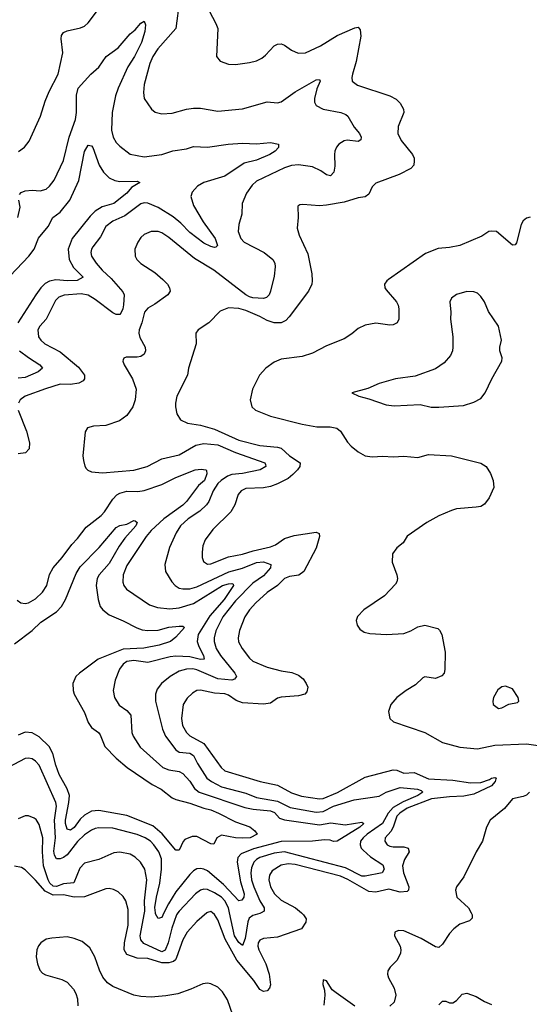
# Model space of a CAD drawing. Header units: inches. Extents: x 1305375 to 1407406, y 744550 to 841633.
# Tile 6 of 256: x 1313140 to 1316046, y 759479 to 765100. Entities that reach past the tile are written whole.
import ezdxf

# ---------------------------------------------------------------- set-up
doc = ezdxf.new("R2010")
doc.units = ezdxf.units.IN
doc.header["$MEASUREMENT"] = 0
doc.layers.add('B3715', color=7, linetype='Continuous')
doc.layers.add('B3716', color=7, linetype='Continuous')

msp = doc.modelspace()

# ---------------------------------------------------------------- linework, layer by layer
at = {"layer": 'B3715', "color": 5}
for points, elevation in [([(1314206.5, 760000), (1314150, 759951.7), (1314094, 759890), (1314070, 759846.6), (1314034.2, 759745.8), (1314027.5, 759732.5), (1314016.6, 759723.4), (1313990, 759715.6), (1313950, 759715.4), (1313870, 759741.1), (1313810, 759741.7), (1313750, 759762.3), (1313734.6, 759790), (1313736.7, 759830), (1313757.3, 759930), (1313758.7, 760000)], 1080), ([(1314041.3, 760000), (1314034.4, 759990), (1314006.3, 759913.7), (1313985.7, 759830), (1313970, 759787.5), (1313950, 759778.5), (1313846.8, 759826.7), (1313830, 759846.9), (1313826.9, 759870), (1313851, 760000)], 1060), ([(1313962.3, 760000), (1313950, 759974.4), (1313930, 759968.8), (1313914.9, 759994.9), (1313914.3, 760000)], 1040), ([(1314746.2, 760000), (1314757.8, 759990), (1314773.5, 759966.5), (1314771.7, 759948.3), (1314746.4, 759910), (1314610, 759862.9), (1314530, 759853.6), (1314510, 759844.8), (1314499.8, 759830), (1314497.1, 759810), (1314503.9, 759790), (1314543.6, 759710), (1314562.6, 759650), (1314569.5, 759590), (1314564.6, 759570), (1314550, 759554.8), (1314530, 759551.4), (1314510, 759562.6), (1314475.1, 759615.1), (1314378.7, 759730), (1314310.6, 759850), (1314270, 759961.7), (1314250, 759991.2), (1314239.5, 760000)], 1080), ([(1314516.3, 760000), (1314510, 759996.5), (1314470, 759986.5), (1314448.6, 759971.4), (1314441.2, 759950), (1314425.8, 759854.2), (1314410, 759813.7), (1314390, 759831.3), (1314364.5, 759870), (1314336.2, 760000)], 1060), ([(1315714.2, 760000), (1315719.3, 759990), (1315720.7, 759970), (1315704.5, 759955.5), (1315650, 759935.6), (1315615.3, 759910), (1315590, 759882.2), (1315550, 759821.6), (1315530, 759803.5), (1315510, 759807.4), (1315430, 759855.1), (1315330, 759898.9), (1315299.5, 759900.5), (1315279.1, 759890), (1315277.1, 759870), (1315310.3, 759810.3), (1315313.4, 759790), (1315311.6, 759770), (1315291.7, 759730), (1315252.4, 759690), (1315239.5, 759670), (1315237, 759650), (1315242, 759630), (1315275.8, 759570), (1315285.3, 759530), (1315274.9, 759490), (1315250, 759468.4)], 1120), ([(1314355.9, 759415.8), (1314324.5, 759504.5), (1314296.8, 759550), (1314270, 759576.8), (1314230, 759596.5), (1314210, 759599.8), (1314183.6, 759596.4), (1314115.4, 759564.6), (1314040.6, 759539.4), (1313972.8, 759527.2), (1313890, 759519.4), (1313830, 759522.7), (1313790.5, 759530.5), (1313670, 759581), (1313640.5, 759600.5), (1313613.4, 759633.4), (1313594.1, 759674.1), (1313568.5, 759750), (1313540.2, 759800.2), (1313496.5, 759836.5), (1313450, 759855.2), (1313410, 759863.1), (1313323.7, 759856.3), (1313290, 759849.7), (1313259.3, 759830), (1313247, 759813), (1313238.3, 759790), (1313233.8, 759750), (1313240.3, 759710), (1313254.2, 759674.2), (1313270, 759657), (1313286.9, 759646.9), (1313380.8, 759620.8), (1313410, 759604.2), (1313445.9, 759565.9), (1313460.6, 759540.6), (1313470.2, 759510), (1313472.1, 759470)], 1120), ([(1315050, 759468.9), (1314943.5, 759543.5), (1314922, 759562), (1314890, 759612.7), (1314870, 759618), (1314868, 759592), (1314878.6, 759558.6), (1314880.3, 759530), (1314873.1, 759473.1)], 1120), ([(1315530, 759475.5), (1315550, 759497.1), (1315570, 759496.4), (1315590, 759487.2), (1315610, 759487.8), (1315630, 759500.9), (1315662.8, 759537.2), (1315690, 759541.8), (1315742.4, 759522.4), (1315790, 759494.6), (1315830, 759477.6)], 1120)]:
    msp.add_lwpolyline(points, dxfattribs=dict(at, elevation=elevation))
at = {"layer": 'B3716', "color": 5}
for points, elevation in [([(1313132, 764348), (1313167.5, 764372.5), (1313193.3, 764406.7), (1313259.1, 764550), (1313285.1, 764634.9), (1313307.7, 764690), (1313358.2, 764790), (1313385.6, 764910), (1313376, 764990), (1313378.7, 765010), (1313390, 765027.7), (1313410, 765036.5), (1313487, 765053), (1313510, 765063.8), (1313530, 765083), (1313612, 765190)], 1060), ([(1314051.5, 765210), (1314030.2, 765050), (1313927.1, 764932.9), (1313899.8, 764890), (1313882.7, 764850), (1313849.2, 764730), (1313844.9, 764684.9), (1313850.3, 764650), (1313890.6, 764590), (1313913, 764573), (1313950, 764563.1), (1314010, 764565.5), (1314090, 764589.1), (1314130, 764594.9), (1314170, 764594.9), (1314270, 764578), (1314410, 764591.2), (1314550, 764630.2), (1314610, 764624.9), (1314630, 764631.6), (1314710, 764687.6), (1314830, 764756), (1314850, 764758.8), (1314853.7, 764750), (1314834.8, 764705.2), (1314820.7, 764650), (1314821.3, 764630), (1314830.2, 764610.2), (1314869.4, 764589.4), (1314970.8, 764570), (1314998.9, 764558.9), (1315010, 764548.9), (1315047.3, 764487.3), (1315077.7, 764450), (1315087.1, 764430), (1315084.9, 764415.1), (1315070, 764405.5), (1315008, 764412), (1314990, 764407.9), (1314960.2, 764390), (1314946.9, 764373.1), (1314937.4, 764350), (1314934, 764330), (1314936, 764264), (1314930.3, 764230), (1314911.5, 764208.5), (1314890, 764214.8), (1314857.7, 764237.7), (1314810, 764259.3), (1314730, 764271.4), (1314690, 764268.1), (1314650, 764253.8), (1314490, 764178), (1314464.9, 764155.1), (1314432.4, 764110), (1314407.6, 764050), (1314406.5, 763990), (1314389.1, 763930), (1314385.8, 763890), (1314401, 763850), (1314419.2, 763830), (1314534.7, 763770), (1314582.3, 763730), (1314594.4, 763710), (1314596.5, 763690), (1314590, 763635.3), (1314570.2, 763550), (1314563.2, 763530), (1314546.6, 763513.4), (1314530, 763508.4), (1314470, 763512.9), (1314450, 763517.6), (1314430, 763529.1), (1314246.8, 763670), (1314136.1, 763736.1), (1313990, 763855.9), (1313950, 763883.1), (1313929.2, 763890.8), (1313889.3, 763890.7), (1313850, 763874), (1313830, 763855.6), (1313813.4, 763830), (1313797, 763790), (1313797.6, 763750), (1313808.5, 763730), (1313830, 763708.7), (1313910, 763656.1), (1313956, 763616), (1313982, 763590), (1313994, 763570), (1313997.4, 763550), (1313985.3, 763530), (1313910, 763475.3), (1313870, 763452.7), (1313851.3, 763430), (1313836.2, 763370), (1313820.2, 763330), (1313818.4, 763310), (1313824.7, 763284.7), (1313856.1, 763230), (1313858, 763210), (1313849.2, 763190.8), (1313830, 763177.3), (1313810, 763173.1), (1313746, 763174), (1313733, 763167), (1313730, 763158), (1313728.5, 763150), (1313735.8, 763130), (1313783.2, 763050), (1313804.7, 762990), (1313798.2, 762930), (1313785.2, 762890), (1313750, 762839.8), (1313708.2, 762810), (1313630, 762783.1), (1313560.9, 762779.1), (1313526.8, 762770), (1313512.5, 762747.5), (1313500.4, 762610), (1313502.8, 762582.8), (1313510.5, 762550.5), (1313518.5, 762538.5), (1313528.2, 762528.2), (1313550, 762519.1), (1313612.4, 762512.4), (1313790, 762527.3), (1313867.3, 762550), (1313950, 762593.5), (1314050, 762615), (1314144.7, 762670), (1314190, 762680.8), (1314270, 762672.3), (1314370, 762629.3), (1314537.6, 762570), (1314541.2, 762561.2), (1314544, 762550), (1314510.4, 762529.6), (1314410.3, 762509.7), (1314350, 762503), (1314325.4, 762494.6), (1314288.8, 762470), (1314270, 762451.8), (1314243.3, 762410), (1314218.3, 762350), (1314204.1, 762330), (1314166.2, 762293.8), (1314100.9, 762250), (1314057.4, 762210), (1314032.8, 762170), (1313993, 762087), (1313967.2, 761990), (1313970.2, 761950), (1314008, 761890), (1314026.3, 761870), (1314050, 761855.2), (1314070, 761851), (1314110, 761850.8), (1314150, 761861.6), (1314332.4, 761947.6), (1314410.4, 761969.6), (1314490, 762000.3), (1314530, 762004), (1314571.5, 761990), (1314569.3, 761970), (1314530, 761924), (1314470, 761882.6), (1314370, 761781.9), (1314298.7, 761690), (1314257.3, 761610), (1314248.4, 761570), (1314249, 761550), (1314260.7, 761510), (1314284, 761470), (1314365.6, 761370), (1314375.6, 761350), (1314365.5, 761334.5), (1314350.1, 761329.9), (1314270, 761337.6), (1314150, 761387.8), (1314126.7, 761393.3), (1314090, 761393), (1314050, 761380.2), (1313997.6, 761350), (1313947.8, 761310), (1313922.7, 761277.3), (1313913.4, 761250), (1313913.5, 761210), (1313954.4, 761050), (1313970.8, 761010), (1314030, 760931), (1314050, 760918.9), (1314110, 760911.9), (1314130, 760899.5), (1314153.1, 760853.1), (1314206.1, 760770), (1314233.8, 760750), (1314290, 760720.7), (1314430, 760683.4), (1314490, 760659.1), (1314610, 760638.1), (1314682.2, 760602.2), (1314830, 760574.8), (1314870, 760578.7), (1314930, 760609.3), (1315046.2, 760646.2), (1315190, 760667.3), (1315229.9, 760690.1), (1315310, 760717.4), (1315407.4, 760707.4), (1315430, 760700.2), (1315438.4, 760690), (1315410.9, 760670), (1315326.2, 760633.8), (1315270, 760602.5), (1315240.4, 760570), (1315208.9, 760510), (1315120.5, 760450), (1315097.6, 760430), (1315083.6, 760410), (1315080.5, 760390), (1315087.8, 760370), (1315097.8, 760357.8), (1315140.5, 760320.5), (1315210, 760274.3), (1315218.2, 760250), (1315206.4, 760230), (1315110.1, 760209.9), (1315090, 760210.4), (1314997.4, 760257.4), (1314650, 760349.3), (1314590, 760340.7), (1314510, 760316.1), (1314490, 760304.7), (1314475.7, 760290), (1314461.6, 760258.4), (1314457.9, 760230), (1314461.6, 760190), (1314474.1, 760150), (1314509.8, 760069.8), (1314533.5, 760030), (1314534.7, 760010), (1314516.3, 760000)], 1060), ([(1314219.6, 765150), (1314258.7, 765078.7), (1314269.2, 765050), (1314262, 764890), (1314283.4, 764863.4), (1314330, 764845.3), (1314370, 764844.2), (1314450, 764854.9), (1314490, 764865.7), (1314519.6, 764880.4), (1314542, 764898), (1314590, 764950.3), (1314610, 764959.5), (1314630, 764961.3), (1314650, 764954.4), (1314690, 764927), (1314728.1, 764908.1), (1314770, 764910.3), (1314854.5, 764950), (1314950.6, 765009.4), (1315050, 765053.4), (1315070, 765057.1), (1315081.7, 765041.7), (1315085.9, 765005.8), (1315058.7, 764861.3), (1315036.9, 764790), (1315033.4, 764770), (1315036.4, 764750), (1315065.6, 764725.6), (1315250, 764665.7), (1315286.3, 764646.3), (1315310, 764623.8), (1315328.8, 764590), (1315330.3, 764570), (1315298.2, 764490), (1315295.2, 764450), (1315314.7, 764410), (1315379.6, 764330), (1315388.9, 764310), (1315390, 764294), (1315388.2, 764270), (1315370, 764249.7), (1315303.9, 764216.1), (1315170, 764167.1), (1315150, 764146.3), (1315130, 764104.4), (1315110.6, 764089.4), (1315070, 764083.8), (1314990, 764058.5), (1314890, 764041), (1314850, 764037.8), (1314754.6, 764045.4), (1314737.5, 764042.5), (1314725.5, 764034.5), (1314727.2, 763970), (1314722.3, 763910), (1314732.9, 763870), (1314783.7, 763763.7), (1314805.4, 763650), (1314808, 763610), (1314805.5, 763590), (1314786.9, 763550), (1314677.1, 763402.9), (1314657.1, 763382.9), (1314630, 763369.9), (1314590, 763369), (1314550, 763381.9), (1314510, 763405.2), (1314430, 763439.9), (1314388.6, 763451.4), (1314330, 763454.6), (1314283.8, 763436.2), (1314218.4, 763370), (1314157.1, 763330), (1314144.2, 763310), (1314145.2, 763250), (1314103.2, 763110), (1314095.8, 763070), (1314036, 762950), (1314027.4, 762910), (1314027.2, 762890), (1314036.4, 762850), (1314055.8, 762815.8), (1314096.7, 762796.7), (1314170, 762785.4), (1314250, 762762.5), (1314390, 762698.8), (1314510, 762669.7), (1314610, 762659.5), (1314630, 762653.4), (1314679, 762610), (1314738.9, 762570), (1314737.4, 762550), (1314724.6, 762530), (1314697, 762503), (1314670, 762481.3), (1314610, 762450.6), (1314570, 762435.4), (1314530, 762427.4), (1314430, 762424.4), (1314401.7, 762410), (1314385.5, 762390), (1314367.2, 762330), (1314343.8, 762290), (1314240.3, 762190), (1314196.5, 762130), (1314184.3, 762095.7), (1314180, 762060), (1314180.2, 762030), (1314187, 762007), (1314210, 761991.5), (1314230, 761992.9), (1314330, 762033.4), (1314410, 762048.2), (1314471.9, 762068.1), (1314570, 762089.6), (1314598.4, 762101.6), (1314650, 762138.8), (1314705, 762155), (1314830, 762174.3), (1314847, 762167), (1314849.1, 762150), (1314830, 762083.5), (1314759.3, 761950), (1314731.7, 761928.3), (1314678.8, 761921.2), (1314650.5, 761909.5), (1314610, 761869.8), (1314550, 761829), (1314486.8, 761770), (1314449.3, 761730), (1314422.7, 761690), (1314392.7, 761612.7), (1314385, 761570), (1314388, 761548), (1314408.1, 761510), (1314450, 761455.8), (1314470, 761438.4), (1314550, 761403.8), (1314630, 761381.9), (1314692.2, 761372.2), (1314730, 761358), (1314756.3, 761336.3), (1314773.8, 761310), (1314783.6, 761290), (1314777, 761263), (1314765.5, 761250), (1314730, 761239.8), (1314630, 761232.9), (1314610, 761225.8), (1314570, 761197.3), (1314530, 761191.9), (1314410, 761199.9), (1314373.3, 761213.3), (1314330, 761244.5), (1314310, 761252), (1314250, 761255), (1314170, 761272), (1314150, 761269.8), (1314124.5, 761255.5), (1314093.9, 761226.1), (1314071.1, 761190), (1314062.6, 761110), (1314067.8, 761070), (1314090, 761030.2), (1314110, 761010.9), (1314190, 760968.6), (1314288, 760830), (1314310, 760812.4), (1314511.4, 760751.4), (1314610, 760729.6), (1314690, 760685.6), (1314746.8, 760666.8), (1314850, 760651.6), (1314870, 760654.4), (1314952.3, 760687.7), (1315110, 760775.3), (1315270, 760816.4), (1315290, 760814.5), (1315330, 760797.7), (1315390, 760801.8), (1315470, 760766), (1315610, 760757.5), (1315710, 760742.2), (1315770, 760745.1), (1315818.2, 760761.8), (1315830.1, 760770.1), (1315850, 760774.4), (1315859.6, 760770), (1315854.3, 760765.7), (1315851.3, 760750), (1315830, 760726.8), (1315730, 760679.1), (1315673.1, 760666.9), (1315590, 760664.1), (1315488.3, 760651.7), (1315350, 760598.1), (1315307.6, 760570), (1315290, 760551.9), (1315270.1, 760489.9), (1315255.6, 760464.4), (1315224.5, 760430), (1315221.2, 760410), (1315235.3, 760390), (1315250, 760381.9), (1315270, 760377.2), (1315330, 760377.9), (1315354.4, 760370), (1315360.6, 760350), (1315334.1, 760305.8), (1315322, 760270), (1315327.5, 760230), (1315359.4, 760150), (1315357.8, 760130), (1315350, 760123.6), (1315310, 760119.8), (1315244.3, 760135.7), (1315170, 760118.4), (1315130, 760122.8), (1315010, 760191.7), (1314970, 760209.9), (1314710, 760277.7), (1314670, 760280.1), (1314630, 760272.2), (1314579.6, 760240.4), (1314563.6, 760216.4), (1314560.1, 760190), (1314569.5, 760150), (1314592.3, 760110), (1314630, 760073.6), (1314711.7, 760030), (1314746.2, 760000)], 1080), ([(1313138.7, 764101.3), (1313147.3, 764112.7), (1313170, 764122.3), (1313210, 764125.9), (1313257, 764123), (1313290, 764133.1), (1313310, 764150.3), (1313336.1, 764183.9), (1313390, 764295.8), (1313420.9, 764430), (1313458.7, 764530), (1313463.7, 764570), (1313464.3, 764670), (1313473.4, 764710), (1313544.4, 764790), (1313590, 764829), (1313633.6, 764890), (1313701.3, 764938.7), (1313770, 765019.1), (1313797.3, 765042.7), (1313830, 765080.5), (1313850, 765090.8), (1313856.5, 765070), (1313853.6, 765033.6), (1313834.3, 764970), (1313793.9, 764890), (1313757.2, 764830), (1313700.4, 764710), (1313685.5, 764665.5), (1313667.5, 764570), (1313664.1, 764470), (1313672.5, 764430), (1313690, 764398.5), (1313710, 764377.2), (1313770, 764331.5), (1313850, 764316.9), (1313950, 764331), (1314012.3, 764352.3), (1314090, 764363.5), (1314130, 764375.3), (1314210, 764372.1), (1314329.4, 764389.4), (1314410, 764395), (1314490, 764391.1), (1314570, 764399.7), (1314616, 764390), (1314616, 764370), (1314596.5, 764350), (1314566.3, 764330), (1314490, 764297.2), (1314419.7, 764280.3), (1314310, 764207), (1314190, 764169.9), (1314154.2, 764150), (1314123.9, 764116.1), (1314116.3, 764090), (1314130, 764038.7), (1314186, 763946), (1314253.7, 763850), (1314268, 763810), (1314258.7, 763801.3), (1314250, 763798.9), (1314230, 763805), (1314190, 763823.4), (1314110, 763885.2), (1314058.9, 763938.9), (1314015.1, 763975.1), (1313930, 764027.8), (1313870, 764052.4), (1313850, 764054), (1313830, 764049), (1313738.9, 763981.1), (1313670, 763949.8), (1313630, 763918.5), (1313600.4, 763859.6), (1313555.8, 763804.2), (1313548.4, 763790), (1313545.4, 763770), (1313549.2, 763750), (1313575.4, 763710), (1313610, 763669.4), (1313662.1, 763622.1), (1313727, 763547), (1313734.7, 763530), (1313732.1, 763472.1), (1313728.5, 763450), (1313715.9, 763424.1), (1313710, 763417.3), (1313690, 763417.4), (1313670, 763425.7), (1313570, 763503.4), (1313530, 763528), (1313490, 763535), (1313392.7, 763527.3), (1313363.6, 763516.4), (1313343.1, 763496.9), (1313290, 763389.7), (1313253.7, 763350), (1313242.3, 763330), (1313246.3, 763290), (1313259.5, 763270), (1313283.7, 763250), (1313370, 763203.5), (1313475.5, 763115.5), (1313509.1, 763070), (1313510, 763049.3), (1313502.5, 763037.5), (1313476, 763024), (1313430, 763017.5), (1313370, 763019.1), (1313286.9, 762993.1), (1313170.3, 762950), (1313143.1, 762930), (1313132.7, 762910)], 1040), ([(1313050, 763598.9), (1313192.5, 763750), (1313221.3, 763790), (1313247.8, 763852.2), (1313301.5, 763918.5), (1313327.7, 763970), (1313370, 764000.8), (1313425, 764070), (1313477.8, 764182.2), (1313510, 764346.8), (1313530, 764383.1), (1313550, 764379.1), (1313556.4, 764370), (1313592.8, 764270), (1313617.3, 764230), (1313650, 764196.9), (1313681.7, 764181.7), (1313710, 764175.5), (1313810, 764178.4), (1313824, 764170), (1313778, 764142), (1313750.2, 764110), (1313676.1, 764050), (1313610, 764032.5), (1313570, 764007.1), (1313541.2, 763978.8), (1313438.2, 763850), (1313416, 763790), (1313421.8, 763730), (1313445.6, 763685.6), (1313501.7, 763630), (1313468.2, 763611.8), (1313411.6, 763608.4), (1313344.8, 763615.2), (1313310, 763608), (1313285.4, 763594.6), (1313260.4, 763570), (1313231.3, 763530), (1313129.3, 763370)], 1020), ([(1313129, 763970), (1313142.7, 764030), (1313134.8, 764070)], 1040), ([(1316050, 763972), (1316030, 763966.3), (1316010, 763951.6), (1315998.9, 763930), (1315973.6, 763826.4), (1315964.9, 763815.1), (1315950, 763812.3), (1315859.3, 763890), (1315830, 763893.2), (1315814.8, 763890), (1315775.6, 763864.4), (1315650, 763810.9), (1315590, 763799.2), (1315526.1, 763793.9), (1315454.7, 763765.3), (1315242.6, 763617.4), (1315232.7, 763610), (1315220.3, 763590), (1315222.6, 763570), (1315230, 763558), (1315288.9, 763490), (1315298.6, 763470), (1315302.6, 763450), (1315300.9, 763390), (1315291.4, 763368.6), (1315270, 763358.3), (1315250, 763355.6), (1315170, 763366.8), (1315110, 763356.8), (1315070, 763337.4), (1315033.7, 763306.3), (1314990, 763278.3), (1314890, 763238.2), (1314810, 763196), (1314750, 763177.5), (1314630, 763161), (1314590, 763145.3), (1314542.8, 763110), (1314508.1, 763070), (1314466.4, 762990), (1314453, 762930), (1314463.6, 762890), (1314484.6, 762870), (1314570, 762836.2), (1314750, 762790.9), (1314834.7, 762774.7), (1314910, 762775.4), (1314947.4, 762767.4), (1314968.6, 762750), (1315009, 762689), (1315030, 762665.7), (1315070, 762633.4), (1315110, 762610.3), (1315150, 762604), (1315210, 762608.9), (1315270, 762604.2), (1315330, 762608.9), (1315410, 762601.2), (1315470, 762618), (1315602, 762610), (1315770, 762568.5), (1315799.3, 762550), (1315824.9, 762510), (1315839.5, 762470), (1315843.1, 762430), (1315817.6, 762370), (1315790, 762334.5), (1315770, 762321.6), (1315743.7, 762316.3), (1315630, 762307.3), (1315602, 762298), (1315530, 762267.1), (1315460.5, 762230), (1315350, 762151.8), (1315326.3, 762113.7), (1315290, 762085.1), (1315265.7, 762050), (1315263, 762003), (1315290.3, 761930.3), (1315293.4, 761910), (1315290.3, 761890), (1315283, 761877), (1315219.1, 761810), (1315102, 761730), (1315066.9, 761693.1), (1315059.1, 761670), (1315064.1, 761644.1), (1315079.9, 761619.9), (1315103.9, 761603.9), (1315135.8, 761595.8), (1315230.9, 761589.1), (1315330, 761596), (1315370, 761610.3), (1315410, 761633.6), (1315450, 761642.4), (1315523.7, 761623.7), (1315534.3, 761614.3), (1315546.7, 761590), (1315565.8, 761490), (1315564.9, 761390), (1315560.3, 761370), (1315546.6, 761353.4), (1315510, 761338.9), (1315450, 761347.8), (1315438, 761342), (1315397.7, 761302.3), (1315343.8, 761270), (1315290.4, 761230), (1315256.4, 761190), (1315242.4, 761150), (1315250.6, 761110), (1315271.7, 761091.7), (1315450.1, 761030.1), (1315550, 760973.2), (1315650, 760946.8), (1315750, 760937.4), (1315850, 760957.6), (1316030, 760966.5), (1316110, 760953.5)], 1120), ([(1313139.2, 763210), (1313190, 763171.1), (1313255.3, 763130), (1313270.2, 763109.8), (1313245.3, 763090), (1313170, 763057.6), (1313130, 763053.7)], 1020), ([(1313131.4, 762870), (1313178.5, 762750), (1313196.2, 762683.8), (1313193.7, 762650), (1313172.1, 762627.9), (1313130, 762622.4)], 1040), ([(1313125.1, 761785.1), (1313146.8, 761770), (1313170, 761766.3), (1313190, 761770.3), (1313230, 761793.1), (1313270, 761831.8), (1313293.6, 761870), (1313310, 761933.4), (1313329.8, 761970), (1313381.7, 762030), (1313436.4, 762103.6), (1313470, 762137.6), (1313517.8, 762202.2), (1313604.5, 762270), (1313623.7, 762290), (1313670, 762362.2), (1313693.4, 762386.6), (1313710, 762397.2), (1313750, 762408.9), (1313812.9, 762407.1), (1313850, 762411.4), (1313950, 762446), (1314030, 762487.1), (1314141.2, 762530), (1314173.9, 762533.9), (1314201, 762530), (1314205.8, 762525.8), (1314207.1, 762507.1), (1314193.4, 762470), (1314159.5, 762440.5), (1314090, 762349.9), (1314070.7, 762329.3), (1313961, 762250), (1313890, 762183.7), (1313861.4, 762150), (1313750, 761984), (1313729.4, 761930), (1313728, 761888), (1313733.4, 761870), (1313748.3, 761848.3), (1313880.3, 761760.3), (1313925, 761745), (1313996.5, 761736.5), (1314050, 761741.4), (1314130, 761766.7), (1314295.5, 761870), (1314330, 761879.9), (1314350, 761880.7), (1314357.5, 761877.5), (1314359.7, 761870), (1314304.9, 761790), (1314224.2, 761695.8), (1314157.5, 761590), (1314150.9, 761550), (1314160.6, 761520.6), (1314187.4, 761470), (1314191.1, 761448.9), (1314170, 761446.5), (1314110, 761462.8), (1314030, 761465.4), (1313998.1, 761461.9), (1313870, 761430.5), (1313790, 761441.6), (1313750, 761435.2), (1313730, 761421.5), (1313708, 761392), (1313684.1, 761330), (1313673.4, 761270), (1313680.8, 761230), (1313706.1, 761186.1), (1313750, 761155.6), (1313772.9, 761130), (1313779.8, 761030), (1313786.5, 761010), (1313826.3, 760946.3), (1313956.1, 760830), (1313990, 760816.6), (1314050, 760807.9), (1314070, 760796), (1314110, 760752.8), (1314136.8, 760710), (1314163.8, 760690), (1314422.8, 760602.8), (1314472, 760592), (1314570, 760583.7), (1314592.8, 760572.8), (1314621.3, 760541.3), (1314650, 760532), (1314850, 760504.1), (1314914, 760514), (1314996.6, 760503.4), (1315090, 760519.2), (1315101.5, 760510), (1315080.2, 760490), (1314950, 760410.7), (1314930, 760408.4), (1314910, 760415), (1314877.6, 760417.6), (1314809, 760411), (1314630, 760407.3), (1314472.9, 760367.1), (1314402.3, 760337.7), (1314383.3, 760316.7), (1314379.1, 760290), (1314398.7, 760178.7), (1314418.8, 760110), (1314418.7, 760090), (1314406.5, 760073.5), (1314390, 760069.8), (1314302.7, 760162.8), (1314210, 760239.9), (1314189.2, 760250.8), (1314170, 760254.6), (1314150, 760252), (1314130, 760241.4), (1314110, 760220.3), (1314030, 760120.2), (1313987.5, 760052.5), (1313962.3, 760000)], 1040), ([(1313110, 761537.5), (1313210, 761612.3), (1313259.8, 761660.2), (1313350, 761719.2), (1313377.3, 761750), (1313401.7, 761790), (1313461.2, 761938.8), (1313483.6, 761976.4), (1313592.7, 762087.3), (1313690, 762200.2), (1313710, 762211.6), (1313750, 762220.3), (1313790, 762240.3), (1313798, 762238), (1313810.2, 762230.2), (1313801.3, 762210), (1313739.3, 762140.7), (1313706.4, 762093.6), (1313650, 761994.5), (1313593.4, 761930), (1313582.1, 761910), (1313575, 761870), (1313586.8, 761790), (1313599, 761750), (1313612.8, 761730), (1313650, 761702), (1313730, 761668.7), (1313807.3, 761627.3), (1313837.5, 761617.5), (1313870, 761612.5), (1313930, 761614.4), (1313990, 761631.8), (1314050, 761638.3), (1314070, 761638), (1314079.1, 761630), (1314030, 761574.7), (1314000.4, 761550), (1313934.4, 761530), (1313847.6, 761512.4), (1313730, 761506.5), (1313586.2, 761450), (1313480.8, 761370), (1313460.7, 761350), (1313443.6, 761310), (1313444.7, 761270), (1313450.2, 761250), (1313510, 761144.9), (1313530, 761087.4), (1313550, 761059.7), (1313589.1, 761030), (1313597.8, 761017.8), (1313624.8, 760950), (1313690, 760884.2), (1313753.2, 760830), (1313894.2, 760734.2), (1313946.1, 760706), (1314010, 760658.3), (1314030, 760648.5), (1314110, 760627.9), (1314190, 760598.1), (1314230, 760588.1), (1314273.6, 760570), (1314370, 760520.4), (1314452.1, 760492.1), (1314480.9, 760470), (1314493.7, 760450), (1314454.8, 760430), (1314407.7, 760427.7), (1314370, 760429.2), (1314290, 760444.8), (1314264.2, 760430), (1314247.5, 760392.5), (1314230, 760395.1), (1314150, 760436.8), (1314123, 760437), (1314081.1, 760418.9), (1314071.4, 760408.6), (1314050, 760358.4), (1314030, 760358.5), (1313951.9, 760451.9), (1313898.2, 760498.2), (1313750, 760556.1), (1313590, 760586), (1313550, 760580.6), (1313510, 760559.4), (1313483.6, 760536.4), (1313450, 760488.8), (1313430, 760472.8), (1313410, 760477.7), (1313399.9, 760510), (1313400.3, 760530), (1313419.9, 760630), (1313422.9, 760670), (1313410, 760708.9), (1313365.4, 760790), (1313344.9, 760844.9), (1313327.8, 760910), (1313307.3, 760950), (1313250, 761006.6), (1313210, 761029.5), (1313170, 761032), (1313130, 761014.3)], 1020), ([(1313914.3, 760000), (1313910.8, 760030.8), (1313919.6, 760090), (1313939.5, 760170), (1313949, 760250), (1313948.9, 760308.9), (1313933.7, 760350), (1313904.4, 760390), (1313885.4, 760410), (1313855.9, 760430), (1313810, 760447.9), (1313670, 760483.8), (1313590, 760486), (1313570, 760482.9), (1313550, 760473.4), (1313510, 760445.4), (1313470, 760408.2), (1313410, 760332.2), (1313390, 760316.4), (1313370, 760309.9), (1313350, 760309.8), (1313337.9, 760330), (1313333.4, 760353.4), (1313343, 760430), (1313337.9, 760530), (1313349.4, 760609.4), (1313346.1, 760630), (1313250, 760844), (1313230, 760866.2), (1313210, 760879.8), (1313190, 760884.8), (1313170, 760882.2), (1313073.4, 760830)], 1040), ([(1316047.5, 760690), (1316030, 760673.3), (1316010, 760665), (1315950, 760651.5), (1315904, 760596), (1315822, 760530), (1315801.7, 760490), (1315778.9, 760410), (1315743.1, 760350), (1315673.1, 760206.9), (1315630.3, 760150), (1315625.3, 760130), (1315633.1, 760090), (1315699.1, 760030), (1315714.2, 760000)], 1120), ([(1313851, 760000), (1313852.8, 760010), (1313850.9, 760070), (1313864, 760190), (1313853.2, 760250), (1313827.9, 760290), (1313798.2, 760318.2), (1313770, 760334.9), (1313710, 760347.8), (1313676.3, 760343.7), (1313590, 760305.7), (1313510, 760284.1), (1313483.3, 760256.7), (1313448.1, 760171.9), (1313390, 760166.7), (1313350, 760151), (1313330, 760152.9), (1313311.6, 760170), (1313301.5, 760190), (1313275.3, 760270), (1313268.9, 760350), (1313271.8, 760430), (1313250, 760506), (1313232.9, 760532.9), (1313221.8, 760541.8), (1313190, 760554.3), (1313170, 760554.3), (1313130, 760537.6)], 1060), ([(1313758.7, 760000), (1313759.1, 760019.1), (1313745.5, 760070), (1313730, 760093.7), (1313700.6, 760120.6), (1313674.7, 760134.7), (1313650, 760139.3), (1313630, 760137.8), (1313508.5, 760091.5), (1313450, 760090.6), (1313390, 760104.4), (1313330, 760102.4), (1313285, 760125), (1313230, 760187.2), (1313170, 760246), (1313150, 760260.4), (1313110, 760267.2)], 1080), ([(1314336.2, 760000), (1314329.6, 760030), (1314310, 760069.9), (1314290, 760089.5), (1314250, 760116), (1314210, 760133.8), (1314190, 760136.1), (1314170, 760131.1), (1314143, 760110), (1314049, 760011), (1314041.3, 760000)], 1060), ([(1314239.5, 760000), (1314230, 760008), (1314210, 760003), (1314206.5, 760000)], 1080)]:
    msp.add_lwpolyline(points, dxfattribs=dict(at, elevation=elevation))
at = {"layer": 'B3716', "color": 5, "elevation": 1140}
for points in [[(1315690, 763547.3), (1315630, 763531.8), (1315602, 763510), (1315593.4, 763490), (1315598.4, 763430), (1315595.8, 763390), (1315610.4, 763290), (1315610.4, 763229.6), (1315608, 763210), (1315596.7, 763183.3), (1315559.9, 763140.1), (1315510, 763107.3), (1315395.6, 763064.4), (1315282, 763050), (1315190, 763023.7), (1315125.5, 762994.5), (1315034, 762970), (1315074, 762950), (1315130, 762936), (1315230, 762902), (1315275.5, 762895.5), (1315423.4, 762903.4), (1315487, 762887), (1315530, 762888.7), (1315670, 762897.6), (1315730, 762917.1), (1315770, 762938), (1315794, 762970), (1315831.8, 763050), (1315889.4, 763150), (1315891.8, 763170), (1315878, 763210), (1315877, 763230), (1315887, 763270), (1315869.4, 763350), (1315813.7, 763433.7), (1315789.5, 763490), (1315770, 763519.3), (1315750, 763538), (1315730, 763547)], [(1315910, 761295.1), (1315890, 761292), (1315865.9, 761274.2), (1315842, 761230), (1315837.3, 761210), (1315838.8, 761190), (1315870, 761168), (1315890, 761170.5), (1315930, 761192.4), (1315978.9, 761201.1), (1315985.2, 761210), (1315982.7, 761230), (1315950, 761279.3)]]:
    msp.add_lwpolyline(points, close=True, dxfattribs=at)

doc.saveas('drawing.dxf')
